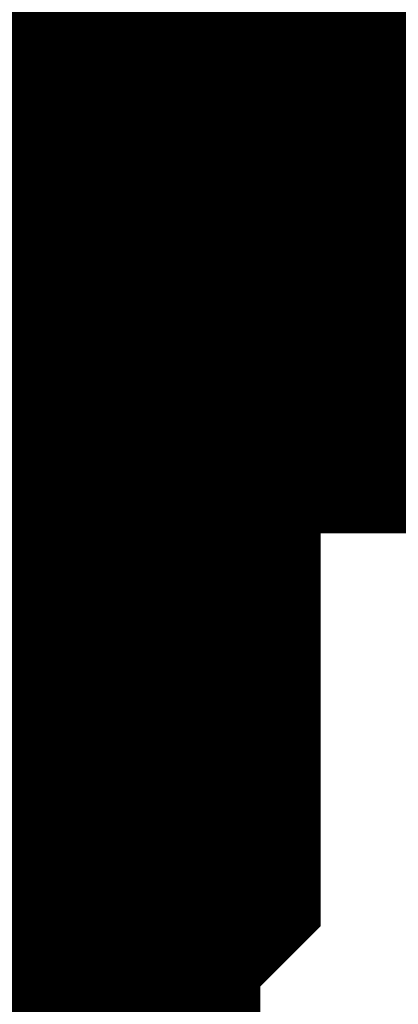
# Model space of a CAD drawing. Header units: inches. Extents: x 0 to 292, y 0 to 193.
# Tile 206 of 256: x 249.951 to 250.073, y 70.938 to 71.256. Entities that reach past the tile are written whole.
import ezdxf

# ---------------------------------------------------------------- set-up
doc = ezdxf.new("R2010")
doc.units = ezdxf.units.IN
doc.layers.add('Sheet', color=255, linetype='Continuous')

msp = doc.modelspace()

# ---------------------------------------------------------------- linework, layer by layer
at = {"layer": 'Sheet'}
for points in [[(249.62548, 71.57137, 0.29972, 0.29972, 0), (249.64496, 71.55188, 0.29972, 0.29972, 0), (249.66445, 71.53239, 0.29972, 0.29972, 0), (249.68393, 71.53239, 0.29972, 0.29972, 0), (249.70342, 71.5129, 0.29972, 0.29972, 0), (249.7229, 71.49341, 0.29972, 0.29972, 0), (249.74238, 71.47392, 0.29972, 0.29972, 0), (249.76187, 71.47392, 0.29972, 0.29972, 0), (249.76187, 71.45443, 0.29972, 0.29972, 0), (249.78135, 71.43494, 0.29972, 0.29972, 0), (249.80083, 71.41544, 0.29972, 0.29972, 0), (249.82032, 71.39595, 0.29972, 0.29972, 0), (249.82032, 71.37646, 0.29972, 0.29972, 0), (249.8398, 71.35697, 0.29972, 0.29972, 0), (249.85928, 71.33748, 0.29972, 0.29972, 0), (249.85928, 71.2985, 0.29972, 0.29972, 0), (249.85928, 71.27901, 0.29972, 0.29972, 0), (249.87877, 71.25952, 0.29972, 0.29972, 0), (249.87877, 71.24002, 0.29972, 0.29972, 0), (249.87877, 71.20104, 0.29972, 0.29972, 0), (249.89825, 71.18155, 0.29972, 0.29972, 0), (249.89825, 71.16206, 0.29972, 0.29972, 0), (249.89825, 71.12308, 0.29972, 0.29972, 0), (249.89825, 71.10359, 0.29972, 0.29972, 0)], [(249.62548, 71.57137, 0.29972, 0.29972, 0), (249.64496, 71.55188, 0.29972, 0.29972, 0), (249.66445, 71.53239, 0.29972, 0.29972, 0), (249.68393, 71.53239, 0.29972, 0.29972, 0), (249.70342, 71.5129, 0.29972, 0.29972, 0), (249.7229, 71.49341, 0.29972, 0.29972, 0), (249.74238, 71.47392, 0.29972, 0.29972, 0), (249.76187, 71.47392, 0.29972, 0.29972, 0), (249.76187, 71.45443, 0.29972, 0.29972, 0), (249.78135, 71.43494, 0.29972, 0.29972, 0), (249.80083, 71.41544, 0.29972, 0.29972, 0), (249.82032, 71.39595, 0.29972, 0.29972, 0), (249.82032, 71.37646, 0.29972, 0.29972, 0), (249.8398, 71.35697, 0.29972, 0.29972, 0), (249.85928, 71.33748, 0.29972, 0.29972, 0), (249.85928, 71.2985, 0.29972, 0.29972, 0), (249.85928, 71.27901, 0.29972, 0.29972, 0), (249.87877, 71.25952, 0.29972, 0.29972, 0), (249.87877, 71.24002, 0.29972, 0.29972, 0), (249.87877, 71.20104, 0.29972, 0.29972, 0), (249.89825, 71.18155, 0.29972, 0.29972, 0), (249.89825, 71.16206, 0.29972, 0.29972, 0), (249.89825, 71.12308, 0.29972, 0.29972, 0), (249.89825, 71.10359, 0.29972, 0.29972, 0)], [(249.62548, 71.57137, 0.29972, 0.29972, 0), (249.64496, 71.55188, 0.29972, 0.29972, 0), (249.66445, 71.53239, 0.29972, 0.29972, 0), (249.68393, 71.53239, 0.29972, 0.29972, 0), (249.70342, 71.5129, 0.29972, 0.29972, 0), (249.7229, 71.49341, 0.29972, 0.29972, 0), (249.74238, 71.47392, 0.29972, 0.29972, 0), (249.76187, 71.47392, 0.29972, 0.29972, 0), (249.76187, 71.45443, 0.29972, 0.29972, 0), (249.78135, 71.43494, 0.29972, 0.29972, 0), (249.80083, 71.41544, 0.29972, 0.29972, 0), (249.82032, 71.39595, 0.29972, 0.29972, 0), (249.82032, 71.37646, 0.29972, 0.29972, 0), (249.8398, 71.35697, 0.29972, 0.29972, 0), (249.85928, 71.33748, 0.29972, 0.29972, 0), (249.85928, 71.2985, 0.29972, 0.29972, 0), (249.85928, 71.27901, 0.29972, 0.29972, 0), (249.87877, 71.25952, 0.29972, 0.29972, 0), (249.87877, 71.24002, 0.29972, 0.29972, 0), (249.87877, 71.20104, 0.29972, 0.29972, 0), (249.89825, 71.18155, 0.29972, 0.29972, 0), (249.89825, 71.16206, 0.29972, 0.29972, 0), (249.89825, 71.12308, 0.29972, 0.29972, 0), (249.89825, 71.10359, 0.29972, 0.29972, 0)], [(249.62548, 71.57137, 0.29972, 0.29972, 0), (249.64496, 71.55188, 0.29972, 0.29972, 0), (249.66445, 71.53239, 0.29972, 0.29972, 0), (249.68393, 71.53239, 0.29972, 0.29972, 0), (249.70342, 71.5129, 0.29972, 0.29972, 0), (249.7229, 71.49341, 0.29972, 0.29972, 0), (249.74238, 71.47392, 0.29972, 0.29972, 0), (249.76187, 71.47392, 0.29972, 0.29972, 0), (249.76187, 71.45443, 0.29972, 0.29972, 0), (249.78135, 71.43494, 0.29972, 0.29972, 0), (249.80083, 71.41544, 0.29972, 0.29972, 0), (249.82032, 71.39595, 0.29972, 0.29972, 0), (249.82032, 71.37646, 0.29972, 0.29972, 0), (249.8398, 71.35697, 0.29972, 0.29972, 0), (249.85928, 71.33748, 0.29972, 0.29972, 0), (249.85928, 71.2985, 0.29972, 0.29972, 0), (249.85928, 71.27901, 0.29972, 0.29972, 0), (249.87877, 71.25952, 0.29972, 0.29972, 0), (249.87877, 71.24002, 0.29972, 0.29972, 0), (249.87877, 71.20104, 0.29972, 0.29972, 0), (249.89825, 71.18155, 0.29972, 0.29972, 0), (249.89825, 71.16206, 0.29972, 0.29972, 0), (249.89825, 71.12308, 0.29972, 0.29972, 0), (249.89825, 71.10359, 0.29972, 0.29972, 0)], [(249.62548, 71.57137, 0.29972, 0.29972, 0), (249.64496, 71.55188, 0.29972, 0.29972, 0), (249.66445, 71.53239, 0.29972, 0.29972, 0), (249.68393, 71.53239, 0.29972, 0.29972, 0), (249.70342, 71.5129, 0.29972, 0.29972, 0), (249.7229, 71.49341, 0.29972, 0.29972, 0), (249.74238, 71.47392, 0.29972, 0.29972, 0), (249.76187, 71.47392, 0.29972, 0.29972, 0), (249.76187, 71.45443, 0.29972, 0.29972, 0), (249.78135, 71.43494, 0.29972, 0.29972, 0), (249.80083, 71.41544, 0.29972, 0.29972, 0), (249.82032, 71.39595, 0.29972, 0.29972, 0), (249.82032, 71.37646, 0.29972, 0.29972, 0), (249.8398, 71.35697, 0.29972, 0.29972, 0), (249.85928, 71.33748, 0.29972, 0.29972, 0), (249.85928, 71.2985, 0.29972, 0.29972, 0), (249.85928, 71.27901, 0.29972, 0.29972, 0), (249.87877, 71.25952, 0.29972, 0.29972, 0), (249.87877, 71.24002, 0.29972, 0.29972, 0), (249.87877, 71.20104, 0.29972, 0.29972, 0), (249.89825, 71.18155, 0.29972, 0.29972, 0), (249.89825, 71.16206, 0.29972, 0.29972, 0), (249.89825, 71.12308, 0.29972, 0.29972, 0), (249.89825, 71.10359, 0.29972, 0.29972, 0)], [(249.62548, 71.57137, 0.29972, 0.29972, 0), (249.64496, 71.55188, 0.29972, 0.29972, 0), (249.66445, 71.53239, 0.29972, 0.29972, 0), (249.68393, 71.53239, 0.29972, 0.29972, 0), (249.70342, 71.5129, 0.29972, 0.29972, 0), (249.7229, 71.49341, 0.29972, 0.29972, 0), (249.74238, 71.47392, 0.29972, 0.29972, 0), (249.76187, 71.47392, 0.29972, 0.29972, 0), (249.76187, 71.45443, 0.29972, 0.29972, 0), (249.78135, 71.43494, 0.29972, 0.29972, 0), (249.80083, 71.41544, 0.29972, 0.29972, 0), (249.82032, 71.39595, 0.29972, 0.29972, 0), (249.82032, 71.37646, 0.29972, 0.29972, 0), (249.8398, 71.35697, 0.29972, 0.29972, 0), (249.85928, 71.33748, 0.29972, 0.29972, 0), (249.85928, 71.2985, 0.29972, 0.29972, 0), (249.85928, 71.27901, 0.29972, 0.29972, 0), (249.87877, 71.25952, 0.29972, 0.29972, 0), (249.87877, 71.24002, 0.29972, 0.29972, 0), (249.87877, 71.20104, 0.29972, 0.29972, 0), (249.89825, 71.18155, 0.29972, 0.29972, 0), (249.89825, 71.16206, 0.29972, 0.29972, 0), (249.89825, 71.12308, 0.29972, 0.29972, 0), (249.89825, 71.10359, 0.29972, 0.29972, 0)], [(249.62548, 71.57137, 0.29972, 0.29972, 0), (249.64496, 71.55188, 0.29972, 0.29972, 0), (249.66445, 71.53239, 0.29972, 0.29972, 0), (249.68393, 71.53239, 0.29972, 0.29972, 0), (249.70342, 71.5129, 0.29972, 0.29972, 0), (249.7229, 71.49341, 0.29972, 0.29972, 0), (249.74238, 71.47392, 0.29972, 0.29972, 0), (249.76187, 71.47392, 0.29972, 0.29972, 0), (249.76187, 71.45443, 0.29972, 0.29972, 0), (249.78135, 71.43494, 0.29972, 0.29972, 0), (249.80083, 71.41544, 0.29972, 0.29972, 0), (249.82032, 71.39595, 0.29972, 0.29972, 0), (249.82032, 71.37646, 0.29972, 0.29972, 0), (249.8398, 71.35697, 0.29972, 0.29972, 0), (249.85928, 71.33748, 0.29972, 0.29972, 0), (249.85928, 71.2985, 0.29972, 0.29972, 0), (249.85928, 71.27901, 0.29972, 0.29972, 0), (249.87877, 71.25952, 0.29972, 0.29972, 0), (249.87877, 71.24002, 0.29972, 0.29972, 0), (249.87877, 71.20104, 0.29972, 0.29972, 0), (249.89825, 71.18155, 0.29972, 0.29972, 0), (249.89825, 71.16206, 0.29972, 0.29972, 0), (249.89825, 71.12308, 0.29972, 0.29972, 0), (249.89825, 71.10359, 0.29972, 0.29972, 0)], [(249.78135, 71.57137, 0.29972, 0.29972, 0), (249.80083, 71.55188, 0.29972, 0.29972, 0), (249.82032, 71.53239, 0.29972, 0.29972, 0), (249.82032, 71.5129, 0.29972, 0.29972, 0), (249.8398, 71.49341, 0.29972, 0.29972, 0), (249.85928, 71.47392, 0.29972, 0.29972, 0), (249.85928, 71.43494, 0.29972, 0.29972, 0), (249.85928, 71.41544, 0.29972, 0.29972, 0), (249.87877, 71.39595, 0.29972, 0.29972, 0), (249.87877, 71.37646, 0.29972, 0.29972, 0), (249.87877, 71.33748, 0.29972, 0.29972, 0), (249.89825, 71.31799, 0.29972, 0.29972, 0), (249.89825, 71.2985, 0.29972, 0.29972, 0), (249.89825, 71.25952, 0.29972, 0.29972, 0), (249.89825, 71.24002, 0.29972, 0.29972, 0)], [(249.78135, 71.57137, 0.29972, 0.29972, 0), (249.80083, 71.55188, 0.29972, 0.29972, 0), (249.82032, 71.53239, 0.29972, 0.29972, 0), (249.82032, 71.5129, 0.29972, 0.29972, 0), (249.8398, 71.49341, 0.29972, 0.29972, 0), (249.85928, 71.47392, 0.29972, 0.29972, 0), (249.85928, 71.43494, 0.29972, 0.29972, 0), (249.85928, 71.41544, 0.29972, 0.29972, 0), (249.87877, 71.39595, 0.29972, 0.29972, 0), (249.87877, 71.37646, 0.29972, 0.29972, 0), (249.87877, 71.33748, 0.29972, 0.29972, 0), (249.89825, 71.31799, 0.29972, 0.29972, 0), (249.89825, 71.2985, 0.29972, 0.29972, 0), (249.89825, 71.25952, 0.29972, 0.29972, 0), (249.89825, 71.24002, 0.29972, 0.29972, 0)], [(249.78135, 71.57137, 0.29972, 0.29972, 0), (249.80083, 71.55188, 0.29972, 0.29972, 0), (249.82032, 71.53239, 0.29972, 0.29972, 0), (249.82032, 71.5129, 0.29972, 0.29972, 0), (249.8398, 71.49341, 0.29972, 0.29972, 0), (249.85928, 71.47392, 0.29972, 0.29972, 0), (249.85928, 71.43494, 0.29972, 0.29972, 0), (249.85928, 71.41544, 0.29972, 0.29972, 0), (249.87877, 71.39595, 0.29972, 0.29972, 0), (249.87877, 71.37646, 0.29972, 0.29972, 0), (249.87877, 71.33748, 0.29972, 0.29972, 0), (249.89825, 71.31799, 0.29972, 0.29972, 0), (249.89825, 71.2985, 0.29972, 0.29972, 0), (249.89825, 71.25952, 0.29972, 0.29972, 0), (249.89825, 71.24002, 0.29972, 0.29972, 0)], [(249.78135, 71.57137, 0.29972, 0.29972, 0), (249.80083, 71.55188, 0.29972, 0.29972, 0), (249.82032, 71.53239, 0.29972, 0.29972, 0), (249.82032, 71.5129, 0.29972, 0.29972, 0), (249.8398, 71.49341, 0.29972, 0.29972, 0), (249.85928, 71.47392, 0.29972, 0.29972, 0), (249.85928, 71.43494, 0.29972, 0.29972, 0), (249.85928, 71.41544, 0.29972, 0.29972, 0), (249.87877, 71.39595, 0.29972, 0.29972, 0), (249.87877, 71.37646, 0.29972, 0.29972, 0), (249.87877, 71.33748, 0.29972, 0.29972, 0), (249.89825, 71.31799, 0.29972, 0.29972, 0), (249.89825, 71.2985, 0.29972, 0.29972, 0), (249.89825, 71.25952, 0.29972, 0.29972, 0), (249.89825, 71.24002, 0.29972, 0.29972, 0)], [(249.39168, 71.10359, 0.29972, 0.29972, 0), (249.39168, 71.24002, 0.29972, 0.29972, 0), (256.24995, 71.24002, 0.29972, 0.29972, 0), (260.69224, 71.24002, 0.29972, 0.29972, 0)], [(249.89825, 71.24002, 0.29972, 0.29972, 0), (249.89825, 71.22053, 0.29972, 0.29972, 0), (249.89825, 71.18155, 0.29972, 0.29972, 0), (249.89825, 71.16206, 0.29972, 0.29972, 0), (249.87877, 71.14257, 0.29972, 0.29972, 0), (249.87877, 71.12308, 0.29972, 0.29972, 0), (249.87877, 71.0841, 0.29972, 0.29972, 0), (249.85928, 71.0646, 0.29972, 0.29972, 0), (249.85928, 71.04511, 0.29972, 0.29972, 0), (249.85928, 71.02562, 0.29972, 0.29972, 0), (249.8398, 71.00613, 0.29972, 0.29972, 0), (249.82032, 70.98664, 0.29972, 0.29972, 0), (249.82032, 70.96715, 0.29972, 0.29972, 0), (249.80083, 70.94766, 0.29972, 0.29972, 0)], [(249.89825, 71.24002, 0.29972, 0.29972, 0), (249.89825, 71.22053, 0.29972, 0.29972, 0), (249.89825, 71.18155, 0.29972, 0.29972, 0), (249.89825, 71.16206, 0.29972, 0.29972, 0), (249.87877, 71.14257, 0.29972, 0.29972, 0), (249.87877, 71.12308, 0.29972, 0.29972, 0), (249.87877, 71.0841, 0.29972, 0.29972, 0), (249.85928, 71.0646, 0.29972, 0.29972, 0), (249.85928, 71.04511, 0.29972, 0.29972, 0), (249.85928, 71.02562, 0.29972, 0.29972, 0), (249.8398, 71.00613, 0.29972, 0.29972, 0), (249.82032, 70.98664, 0.29972, 0.29972, 0), (249.82032, 70.96715, 0.29972, 0.29972, 0), (249.80083, 70.94766, 0.29972, 0.29972, 0)], [(249.89825, 71.24002, 0.29972, 0.29972, 0), (249.89825, 71.22053, 0.29972, 0.29972, 0), (249.89825, 71.18155, 0.29972, 0.29972, 0), (249.89825, 71.16206, 0.29972, 0.29972, 0), (249.87877, 71.14257, 0.29972, 0.29972, 0), (249.87877, 71.12308, 0.29972, 0.29972, 0), (249.87877, 71.0841, 0.29972, 0.29972, 0), (249.85928, 71.0646, 0.29972, 0.29972, 0), (249.85928, 71.04511, 0.29972, 0.29972, 0), (249.85928, 71.02562, 0.29972, 0.29972, 0), (249.8398, 71.00613, 0.29972, 0.29972, 0), (249.82032, 70.98664, 0.29972, 0.29972, 0), (249.82032, 70.96715, 0.29972, 0.29972, 0), (249.80083, 70.94766, 0.29972, 0.29972, 0)], [(249.89825, 71.24002, 0.29972, 0.29972, 0), (249.89825, 71.22053, 0.29972, 0.29972, 0), (249.89825, 71.18155, 0.29972, 0.29972, 0), (249.89825, 71.16206, 0.29972, 0.29972, 0), (249.87877, 71.14257, 0.29972, 0.29972, 0), (249.87877, 71.12308, 0.29972, 0.29972, 0), (249.87877, 71.0841, 0.29972, 0.29972, 0), (249.85928, 71.0646, 0.29972, 0.29972, 0), (249.85928, 71.04511, 0.29972, 0.29972, 0), (249.85928, 71.02562, 0.29972, 0.29972, 0), (249.8398, 71.00613, 0.29972, 0.29972, 0), (249.82032, 70.98664, 0.29972, 0.29972, 0), (249.82032, 70.96715, 0.29972, 0.29972, 0), (249.80083, 70.94766, 0.29972, 0.29972, 0)], [(249.89825, 71.24002, 0.29972, 0.29972, 0), (249.89825, 71.24002, 0.29972, 0.29972, 0), (249.89825, 71.24002, 0.29972, 0.29972, 0), (249.89825, 71.24002, 0.29972, 0.29972, 0), (249.89825, 71.24002, 0.29972, 0.29972, 0), (249.89825, 71.24002, 0.29972, 0.29972, 0), (249.89825, 71.24002, 0.29972, 0.29972, 0), (249.89825, 71.24002, 0.29972, 0.29972, 0), (249.89825, 71.24002, 0.29972, 0.29972, 0), (249.89825, 71.24002, 0.29972, 0.29972, 0), (249.89825, 71.24002, 0.29972, 0.29972, 0), (249.89825, 71.24002, 0.29972, 0.29972, 0), (249.89825, 71.24002, 0.29972, 0.29972, 0), (249.89825, 71.24002, 0.29972, 0.29972, 0), (249.89825, 71.24002, 0.29972, 0.29972, 0), (249.89825, 71.24002, 0.29972, 0.29972, 0), (249.89825, 71.24002, 0.29972, 0.29972, 0), (249.89825, 71.24002, 0.29972, 0.29972, 0), (249.89825, 71.24002, 0.29972, 0.29972, 0), (249.89825, 71.24002, 0.29972, 0.29972, 0), (249.89825, 71.24002, 0.29972, 0.29972, 0), (249.89825, 71.24002, 0.29972, 0.29972, 0), (249.89825, 71.24002, 0.29972, 0.29972, 0), (249.89825, 71.24002, 0.29972, 0.29972, 0), (249.89825, 71.24002, 0.29972, 0.29972, 0), (249.89825, 71.24002, 0.29972, 0.29972, 0), (249.89825, 71.24002, 0.29972, 0.29972, 0), (249.89825, 71.24002, 0.29972, 0.29972, 0), (249.89825, 71.24002, 0.29972, 0.29972, 0), (249.89825, 71.24002, 0.29972, 0.29972, 0), (249.89825, 71.24002, 0.29972, 0.29972, 0), (249.89825, 71.24002, 0.29972, 0.29972, 0), (249.89825, 71.24002, 0.29972, 0.29972, 0)], [(249.89825, 71.24002, 0.29972, 0.29972, 0), (249.89825, 71.24002, 0.29972, 0.29972, 0)], [(249.89825, 71.24002, 0.29972, 0.29972, 0), (249.89825, 71.24002, 0.29972, 0.29972, 0), (249.89825, 71.24002, 0.29972, 0.29972, 0), (249.89825, 71.24002, 0.29972, 0.29972, 0), (249.89825, 71.24002, 0.29972, 0.29972, 0), (249.89825, 71.24002, 0.29972, 0.29972, 0), (249.89825, 71.24002, 0.29972, 0.29972, 0), (249.89825, 71.24002, 0.29972, 0.29972, 0), (249.89825, 71.24002, 0.29972, 0.29972, 0), (249.89825, 71.24002, 0.29972, 0.29972, 0), (249.89825, 71.24002, 0.29972, 0.29972, 0), (249.89825, 71.24002, 0.29972, 0.29972, 0), (249.89825, 71.24002, 0.29972, 0.29972, 0), (249.89825, 71.24002, 0.29972, 0.29972, 0), (249.89825, 71.24002, 0.29972, 0.29972, 0), (249.89825, 71.24002, 0.29972, 0.29972, 0), (249.89825, 71.24002, 0.29972, 0.29972, 0), (249.89825, 71.24002, 0.29972, 0.29972, 0), (249.89825, 71.24002, 0.29972, 0.29972, 0), (249.89825, 71.24002, 0.29972, 0.29972, 0), (249.89825, 71.24002, 0.29972, 0.29972, 0), (249.89825, 71.24002, 0.29972, 0.29972, 0), (249.89825, 71.24002, 0.29972, 0.29972, 0), (249.89825, 71.24002, 0.29972, 0.29972, 0), (249.89825, 71.24002, 0.29972, 0.29972, 0), (249.89825, 71.24002, 0.29972, 0.29972, 0), (249.89825, 71.24002, 0.29972, 0.29972, 0), (249.89825, 71.24002, 0.29972, 0.29972, 0), (249.89825, 71.24002, 0.29972, 0.29972, 0), (249.89825, 71.24002, 0.29972, 0.29972, 0), (249.89825, 71.24002, 0.29972, 0.29972, 0), (249.89825, 71.24002, 0.29972, 0.29972, 0), (249.89825, 71.24002, 0.29972, 0.29972, 0)], [(249.89825, 71.24002, 0.29972, 0.29972, 0), (249.89825, 71.24002, 0.29972, 0.29972, 0)], [(249.89825, 71.24002, 0.29972, 0.29972, 0), (249.89825, 71.24002, 0.29972, 0.29972, 0), (249.89825, 71.24002, 0.29972, 0.29972, 0), (249.89825, 71.24002, 0.29972, 0.29972, 0), (249.89825, 71.24002, 0.29972, 0.29972, 0), (249.89825, 71.24002, 0.29972, 0.29972, 0), (249.89825, 71.24002, 0.29972, 0.29972, 0), (249.89825, 71.24002, 0.29972, 0.29972, 0), (249.89825, 71.24002, 0.29972, 0.29972, 0), (249.89825, 71.24002, 0.29972, 0.29972, 0), (249.89825, 71.24002, 0.29972, 0.29972, 0), (249.89825, 71.24002, 0.29972, 0.29972, 0), (249.89825, 71.24002, 0.29972, 0.29972, 0), (249.89825, 71.24002, 0.29972, 0.29972, 0), (249.89825, 71.24002, 0.29972, 0.29972, 0), (249.89825, 71.24002, 0.29972, 0.29972, 0), (249.89825, 71.24002, 0.29972, 0.29972, 0), (249.89825, 71.24002, 0.29972, 0.29972, 0), (249.89825, 71.24002, 0.29972, 0.29972, 0), (249.89825, 71.24002, 0.29972, 0.29972, 0), (249.89825, 71.24002, 0.29972, 0.29972, 0), (249.89825, 71.24002, 0.29972, 0.29972, 0), (249.89825, 71.24002, 0.29972, 0.29972, 0), (249.89825, 71.24002, 0.29972, 0.29972, 0), (249.89825, 71.24002, 0.29972, 0.29972, 0), (249.89825, 71.24002, 0.29972, 0.29972, 0), (249.89825, 71.24002, 0.29972, 0.29972, 0), (249.89825, 71.24002, 0.29972, 0.29972, 0), (249.89825, 71.24002, 0.29972, 0.29972, 0), (249.89825, 71.24002, 0.29972, 0.29972, 0), (249.89825, 71.24002, 0.29972, 0.29972, 0), (249.89825, 71.24002, 0.29972, 0.29972, 0), (249.89825, 71.24002, 0.29972, 0.29972, 0)], [(249.89825, 71.24002, 0.29972, 0.29972, 0), (249.89825, 71.24002, 0.29972, 0.29972, 0)], [(249.89825, 71.24002, 0.29972, 0.29972, 0), (249.89825, 71.24002, 0.29972, 0.29972, 0), (249.89825, 71.24002, 0.29972, 0.29972, 0), (249.89825, 71.24002, 0.29972, 0.29972, 0), (249.89825, 71.24002, 0.29972, 0.29972, 0), (249.89825, 71.24002, 0.29972, 0.29972, 0), (249.89825, 71.24002, 0.29972, 0.29972, 0), (249.89825, 71.24002, 0.29972, 0.29972, 0), (249.89825, 71.24002, 0.29972, 0.29972, 0), (249.89825, 71.24002, 0.29972, 0.29972, 0), (249.89825, 71.24002, 0.29972, 0.29972, 0), (249.89825, 71.24002, 0.29972, 0.29972, 0), (249.89825, 71.24002, 0.29972, 0.29972, 0), (249.89825, 71.24002, 0.29972, 0.29972, 0), (249.89825, 71.24002, 0.29972, 0.29972, 0), (249.89825, 71.24002, 0.29972, 0.29972, 0), (249.89825, 71.24002, 0.29972, 0.29972, 0), (249.89825, 71.24002, 0.29972, 0.29972, 0), (249.89825, 71.24002, 0.29972, 0.29972, 0), (249.89825, 71.24002, 0.29972, 0.29972, 0), (249.89825, 71.24002, 0.29972, 0.29972, 0), (249.89825, 71.24002, 0.29972, 0.29972, 0), (249.89825, 71.24002, 0.29972, 0.29972, 0), (249.89825, 71.24002, 0.29972, 0.29972, 0), (249.89825, 71.24002, 0.29972, 0.29972, 0), (249.89825, 71.24002, 0.29972, 0.29972, 0), (249.89825, 71.24002, 0.29972, 0.29972, 0), (249.89825, 71.24002, 0.29972, 0.29972, 0), (249.89825, 71.24002, 0.29972, 0.29972, 0), (249.89825, 71.24002, 0.29972, 0.29972, 0), (249.89825, 71.24002, 0.29972, 0.29972, 0), (249.89825, 71.24002, 0.29972, 0.29972, 0), (249.89825, 71.24002, 0.29972, 0.29972, 0)], [(249.89825, 71.24002, 0.29972, 0.29972, 0), (249.89825, 71.24002, 0.29972, 0.29972, 0)], [(249.89825, 71.10359, 0.29972, 0.29972, 0), (249.89825, 71.0841, 0.29972, 0.29972, 0), (249.89825, 71.04511, 0.29972, 0.29972, 0), (249.89825, 71.02562, 0.29972, 0.29972, 0), (249.87877, 71.00613, 0.29972, 0.29972, 0), (249.87877, 70.98664, 0.29972, 0.29972, 0), (249.87877, 70.94766, 0.29972, 0.29972, 0), (249.85928, 70.92817, 0.29972, 0.29972, 0), (249.85928, 70.90868, 0.29972, 0.29972, 0), (249.85928, 70.88918, 0.29972, 0.29972, 0), (249.8398, 70.86969, 0.29972, 0.29972, 0), (249.82032, 70.8502, 0.29972, 0.29972, 0), (249.82032, 70.83071, 0.29972, 0.29972, 0), (249.80083, 70.81122, 0.29972, 0.29972, 0), (249.78135, 70.79173, 0.29972, 0.29972, 0), (249.76187, 70.77224, 0.29972, 0.29972, 0)], [(249.89825, 71.10359, 0.29972, 0.29972, 0), (249.89825, 71.0841, 0.29972, 0.29972, 0), (249.89825, 71.04511, 0.29972, 0.29972, 0), (249.89825, 71.02562, 0.29972, 0.29972, 0), (249.87877, 71.00613, 0.29972, 0.29972, 0), (249.87877, 70.98664, 0.29972, 0.29972, 0), (249.87877, 70.94766, 0.29972, 0.29972, 0), (249.85928, 70.92817, 0.29972, 0.29972, 0), (249.85928, 70.90868, 0.29972, 0.29972, 0), (249.85928, 70.88918, 0.29972, 0.29972, 0), (249.8398, 70.86969, 0.29972, 0.29972, 0), (249.82032, 70.8502, 0.29972, 0.29972, 0), (249.82032, 70.83071, 0.29972, 0.29972, 0), (249.80083, 70.81122, 0.29972, 0.29972, 0), (249.78135, 70.79173, 0.29972, 0.29972, 0), (249.76187, 70.77224, 0.29972, 0.29972, 0)], [(249.89825, 71.10359, 0.29972, 0.29972, 0), (249.89825, 71.0841, 0.29972, 0.29972, 0), (249.89825, 71.04511, 0.29972, 0.29972, 0), (249.89825, 71.02562, 0.29972, 0.29972, 0), (249.87877, 71.00613, 0.29972, 0.29972, 0), (249.87877, 70.98664, 0.29972, 0.29972, 0), (249.87877, 70.94766, 0.29972, 0.29972, 0), (249.85928, 70.92817, 0.29972, 0.29972, 0), (249.85928, 70.90868, 0.29972, 0.29972, 0), (249.85928, 70.88918, 0.29972, 0.29972, 0), (249.8398, 70.86969, 0.29972, 0.29972, 0), (249.82032, 70.8502, 0.29972, 0.29972, 0), (249.82032, 70.83071, 0.29972, 0.29972, 0), (249.80083, 70.81122, 0.29972, 0.29972, 0), (249.78135, 70.79173, 0.29972, 0.29972, 0), (249.76187, 70.77224, 0.29972, 0.29972, 0)], [(249.89825, 71.10359, 0.29972, 0.29972, 0), (249.89825, 71.0841, 0.29972, 0.29972, 0), (249.89825, 71.04511, 0.29972, 0.29972, 0), (249.89825, 71.02562, 0.29972, 0.29972, 0), (249.87877, 71.00613, 0.29972, 0.29972, 0), (249.87877, 70.98664, 0.29972, 0.29972, 0), (249.87877, 70.94766, 0.29972, 0.29972, 0), (249.85928, 70.92817, 0.29972, 0.29972, 0), (249.85928, 70.90868, 0.29972, 0.29972, 0), (249.85928, 70.88918, 0.29972, 0.29972, 0), (249.8398, 70.86969, 0.29972, 0.29972, 0), (249.82032, 70.8502, 0.29972, 0.29972, 0), (249.82032, 70.83071, 0.29972, 0.29972, 0), (249.80083, 70.81122, 0.29972, 0.29972, 0), (249.78135, 70.79173, 0.29972, 0.29972, 0), (249.76187, 70.77224, 0.29972, 0.29972, 0)], [(249.89825, 71.10359, 0.29972, 0.29972, 0), (249.89825, 71.0841, 0.29972, 0.29972, 0), (249.89825, 71.04511, 0.29972, 0.29972, 0), (249.89825, 71.02562, 0.29972, 0.29972, 0), (249.87877, 71.00613, 0.29972, 0.29972, 0), (249.87877, 70.98664, 0.29972, 0.29972, 0), (249.87877, 70.94766, 0.29972, 0.29972, 0), (249.85928, 70.92817, 0.29972, 0.29972, 0), (249.85928, 70.90868, 0.29972, 0.29972, 0), (249.85928, 70.88918, 0.29972, 0.29972, 0), (249.8398, 70.86969, 0.29972, 0.29972, 0), (249.82032, 70.8502, 0.29972, 0.29972, 0), (249.82032, 70.83071, 0.29972, 0.29972, 0), (249.80083, 70.81122, 0.29972, 0.29972, 0), (249.78135, 70.79173, 0.29972, 0.29972, 0), (249.76187, 70.77224, 0.29972, 0.29972, 0)], [(249.89825, 71.10359, 0.29972, 0.29972, 0), (249.89825, 71.0841, 0.29972, 0.29972, 0), (249.89825, 71.04511, 0.29972, 0.29972, 0), (249.89825, 71.02562, 0.29972, 0.29972, 0), (249.87877, 71.00613, 0.29972, 0.29972, 0), (249.87877, 70.98664, 0.29972, 0.29972, 0), (249.87877, 70.94766, 0.29972, 0.29972, 0), (249.85928, 70.92817, 0.29972, 0.29972, 0), (249.85928, 70.90868, 0.29972, 0.29972, 0), (249.85928, 70.88918, 0.29972, 0.29972, 0), (249.8398, 70.86969, 0.29972, 0.29972, 0), (249.82032, 70.8502, 0.29972, 0.29972, 0), (249.82032, 70.83071, 0.29972, 0.29972, 0), (249.80083, 70.81122, 0.29972, 0.29972, 0), (249.78135, 70.79173, 0.29972, 0.29972, 0), (249.76187, 70.77224, 0.29972, 0.29972, 0)], [(249.89825, 71.10359, 0.29972, 0.29972, 0), (249.89825, 71.0841, 0.29972, 0.29972, 0), (249.89825, 71.04511, 0.29972, 0.29972, 0), (249.89825, 71.02562, 0.29972, 0.29972, 0), (249.87877, 71.00613, 0.29972, 0.29972, 0), (249.87877, 70.98664, 0.29972, 0.29972, 0), (249.87877, 70.94766, 0.29972, 0.29972, 0), (249.85928, 70.92817, 0.29972, 0.29972, 0), (249.85928, 70.90868, 0.29972, 0.29972, 0), (249.85928, 70.88918, 0.29972, 0.29972, 0), (249.8398, 70.86969, 0.29972, 0.29972, 0), (249.82032, 70.8502, 0.29972, 0.29972, 0), (249.82032, 70.83071, 0.29972, 0.29972, 0), (249.80083, 70.81122, 0.29972, 0.29972, 0), (249.78135, 70.79173, 0.29972, 0.29972, 0), (249.76187, 70.77224, 0.29972, 0.29972, 0)], [(249.89825, 71.10359, 0.29972, 0.29972, 0), (249.89825, 71.10359, 0.29972, 0.29972, 0), (249.89825, 71.10359, 0.29972, 0.29972, 0), (249.89825, 71.10359, 0.29972, 0.29972, 0), (249.89825, 71.10359, 0.29972, 0.29972, 0), (249.89825, 71.10359, 0.29972, 0.29972, 0), (249.89825, 71.10359, 0.29972, 0.29972, 0), (249.89825, 71.10359, 0.29972, 0.29972, 0), (249.89825, 71.10359, 0.29972, 0.29972, 0), (249.89825, 71.10359, 0.29972, 0.29972, 0), (249.89825, 71.10359, 0.29972, 0.29972, 0), (249.89825, 71.10359, 0.29972, 0.29972, 0), (249.89825, 71.10359, 0.29972, 0.29972, 0), (249.89825, 71.10359, 0.29972, 0.29972, 0), (249.89825, 71.10359, 0.29972, 0.29972, 0), (249.89825, 71.10359, 0.29972, 0.29972, 0), (249.89825, 71.10359, 0.29972, 0.29972, 0), (249.89825, 71.10359, 0.29972, 0.29972, 0), (249.89825, 71.10359, 0.29972, 0.29972, 0), (249.89825, 71.10359, 0.29972, 0.29972, 0), (249.89825, 71.10359, 0.29972, 0.29972, 0), (249.89825, 71.10359, 0.29972, 0.29972, 0), (249.89825, 71.10359, 0.29972, 0.29972, 0), (249.89825, 71.10359, 0.29972, 0.29972, 0), (249.89825, 71.10359, 0.29972, 0.29972, 0), (249.89825, 71.10359, 0.29972, 0.29972, 0), (249.89825, 71.10359, 0.29972, 0.29972, 0), (249.89825, 71.10359, 0.29972, 0.29972, 0), (249.89825, 71.10359, 0.29972, 0.29972, 0), (249.89825, 71.10359, 0.29972, 0.29972, 0), (249.89825, 71.10359, 0.29972, 0.29972, 0), (249.89825, 71.10359, 0.29972, 0.29972, 0), (249.89825, 71.10359, 0.29972, 0.29972, 0)], [(249.89825, 71.10359, 0.29972, 0.29972, 0), (249.89825, 71.10359, 0.29972, 0.29972, 0)], [(249.89825, 71.10359, 0.29972, 0.29972, 0), (249.89825, 71.10359, 0.29972, 0.29972, 0), (249.89825, 71.10359, 0.29972, 0.29972, 0), (249.89825, 71.10359, 0.29972, 0.29972, 0), (249.89825, 71.10359, 0.29972, 0.29972, 0), (249.89825, 71.10359, 0.29972, 0.29972, 0), (249.89825, 71.10359, 0.29972, 0.29972, 0), (249.89825, 71.10359, 0.29972, 0.29972, 0), (249.89825, 71.10359, 0.29972, 0.29972, 0), (249.89825, 71.10359, 0.29972, 0.29972, 0), (249.89825, 71.10359, 0.29972, 0.29972, 0), (249.89825, 71.10359, 0.29972, 0.29972, 0), (249.89825, 71.10359, 0.29972, 0.29972, 0), (249.89825, 71.10359, 0.29972, 0.29972, 0), (249.89825, 71.10359, 0.29972, 0.29972, 0), (249.89825, 71.10359, 0.29972, 0.29972, 0), (249.89825, 71.10359, 0.29972, 0.29972, 0), (249.89825, 71.10359, 0.29972, 0.29972, 0), (249.89825, 71.10359, 0.29972, 0.29972, 0), (249.89825, 71.10359, 0.29972, 0.29972, 0), (249.89825, 71.10359, 0.29972, 0.29972, 0), (249.89825, 71.10359, 0.29972, 0.29972, 0), (249.89825, 71.10359, 0.29972, 0.29972, 0), (249.89825, 71.10359, 0.29972, 0.29972, 0), (249.89825, 71.10359, 0.29972, 0.29972, 0), (249.89825, 71.10359, 0.29972, 0.29972, 0), (249.89825, 71.10359, 0.29972, 0.29972, 0), (249.89825, 71.10359, 0.29972, 0.29972, 0), (249.89825, 71.10359, 0.29972, 0.29972, 0), (249.89825, 71.10359, 0.29972, 0.29972, 0), (249.89825, 71.10359, 0.29972, 0.29972, 0), (249.89825, 71.10359, 0.29972, 0.29972, 0), (249.89825, 71.10359, 0.29972, 0.29972, 0)], [(249.89825, 71.10359, 0.29972, 0.29972, 0), (249.89825, 71.10359, 0.29972, 0.29972, 0)], [(249.89825, 71.10359, 0.29972, 0.29972, 0), (249.89825, 71.10359, 0.29972, 0.29972, 0), (249.89825, 71.10359, 0.29972, 0.29972, 0), (249.89825, 71.10359, 0.29972, 0.29972, 0), (249.89825, 71.10359, 0.29972, 0.29972, 0), (249.89825, 71.10359, 0.29972, 0.29972, 0), (249.89825, 71.10359, 0.29972, 0.29972, 0), (249.89825, 71.10359, 0.29972, 0.29972, 0), (249.89825, 71.10359, 0.29972, 0.29972, 0), (249.89825, 71.10359, 0.29972, 0.29972, 0), (249.89825, 71.10359, 0.29972, 0.29972, 0), (249.89825, 71.10359, 0.29972, 0.29972, 0), (249.89825, 71.10359, 0.29972, 0.29972, 0), (249.89825, 71.10359, 0.29972, 0.29972, 0), (249.89825, 71.10359, 0.29972, 0.29972, 0), (249.89825, 71.10359, 0.29972, 0.29972, 0), (249.89825, 71.10359, 0.29972, 0.29972, 0), (249.89825, 71.10359, 0.29972, 0.29972, 0), (249.89825, 71.10359, 0.29972, 0.29972, 0), (249.89825, 71.10359, 0.29972, 0.29972, 0), (249.89825, 71.10359, 0.29972, 0.29972, 0), (249.89825, 71.10359, 0.29972, 0.29972, 0), (249.89825, 71.10359, 0.29972, 0.29972, 0), (249.89825, 71.10359, 0.29972, 0.29972, 0), (249.89825, 71.10359, 0.29972, 0.29972, 0), (249.89825, 71.10359, 0.29972, 0.29972, 0), (249.89825, 71.10359, 0.29972, 0.29972, 0), (249.89825, 71.10359, 0.29972, 0.29972, 0), (249.89825, 71.10359, 0.29972, 0.29972, 0), (249.89825, 71.10359, 0.29972, 0.29972, 0), (249.89825, 71.10359, 0.29972, 0.29972, 0), (249.89825, 71.10359, 0.29972, 0.29972, 0), (249.89825, 71.10359, 0.29972, 0.29972, 0)], [(249.89825, 71.10359, 0.29972, 0.29972, 0), (249.89825, 71.10359, 0.29972, 0.29972, 0)], [(249.89825, 71.10359, 0.29972, 0.29972, 0), (249.89825, 71.10359, 0.29972, 0.29972, 0), (249.89825, 71.10359, 0.29972, 0.29972, 0), (249.89825, 71.10359, 0.29972, 0.29972, 0), (249.89825, 71.10359, 0.29972, 0.29972, 0), (249.89825, 71.10359, 0.29972, 0.29972, 0), (249.89825, 71.10359, 0.29972, 0.29972, 0), (249.89825, 71.10359, 0.29972, 0.29972, 0), (249.89825, 71.10359, 0.29972, 0.29972, 0), (249.89825, 71.10359, 0.29972, 0.29972, 0), (249.89825, 71.10359, 0.29972, 0.29972, 0), (249.89825, 71.10359, 0.29972, 0.29972, 0), (249.89825, 71.10359, 0.29972, 0.29972, 0), (249.89825, 71.10359, 0.29972, 0.29972, 0), (249.89825, 71.10359, 0.29972, 0.29972, 0), (249.89825, 71.10359, 0.29972, 0.29972, 0), (249.89825, 71.10359, 0.29972, 0.29972, 0), (249.89825, 71.10359, 0.29972, 0.29972, 0), (249.89825, 71.10359, 0.29972, 0.29972, 0), (249.89825, 71.10359, 0.29972, 0.29972, 0), (249.89825, 71.10359, 0.29972, 0.29972, 0), (249.89825, 71.10359, 0.29972, 0.29972, 0), (249.89825, 71.10359, 0.29972, 0.29972, 0), (249.89825, 71.10359, 0.29972, 0.29972, 0), (249.89825, 71.10359, 0.29972, 0.29972, 0), (249.89825, 71.10359, 0.29972, 0.29972, 0), (249.89825, 71.10359, 0.29972, 0.29972, 0), (249.89825, 71.10359, 0.29972, 0.29972, 0), (249.89825, 71.10359, 0.29972, 0.29972, 0), (249.89825, 71.10359, 0.29972, 0.29972, 0), (249.89825, 71.10359, 0.29972, 0.29972, 0), (249.89825, 71.10359, 0.29972, 0.29972, 0), (249.89825, 71.10359, 0.29972, 0.29972, 0)], [(249.89825, 71.10359, 0.29972, 0.29972, 0), (249.89825, 71.10359, 0.29972, 0.29972, 0)], [(249.89825, 71.10359, 0.29972, 0.29972, 0), (249.89825, 71.10359, 0.29972, 0.29972, 0), (249.89825, 71.10359, 0.29972, 0.29972, 0), (249.89825, 71.10359, 0.29972, 0.29972, 0), (249.89825, 71.10359, 0.29972, 0.29972, 0), (249.89825, 71.10359, 0.29972, 0.29972, 0), (249.89825, 71.10359, 0.29972, 0.29972, 0), (249.89825, 71.10359, 0.29972, 0.29972, 0), (249.89825, 71.10359, 0.29972, 0.29972, 0), (249.89825, 71.10359, 0.29972, 0.29972, 0), (249.89825, 71.10359, 0.29972, 0.29972, 0), (249.89825, 71.10359, 0.29972, 0.29972, 0), (249.89825, 71.10359, 0.29972, 0.29972, 0), (249.89825, 71.10359, 0.29972, 0.29972, 0), (249.89825, 71.10359, 0.29972, 0.29972, 0), (249.89825, 71.10359, 0.29972, 0.29972, 0), (249.89825, 71.10359, 0.29972, 0.29972, 0), (249.89825, 71.10359, 0.29972, 0.29972, 0), (249.89825, 71.10359, 0.29972, 0.29972, 0), (249.89825, 71.10359, 0.29972, 0.29972, 0), (249.89825, 71.10359, 0.29972, 0.29972, 0), (249.89825, 71.10359, 0.29972, 0.29972, 0), (249.89825, 71.10359, 0.29972, 0.29972, 0), (249.89825, 71.10359, 0.29972, 0.29972, 0), (249.89825, 71.10359, 0.29972, 0.29972, 0), (249.89825, 71.10359, 0.29972, 0.29972, 0), (249.89825, 71.10359, 0.29972, 0.29972, 0), (249.89825, 71.10359, 0.29972, 0.29972, 0), (249.89825, 71.10359, 0.29972, 0.29972, 0), (249.89825, 71.10359, 0.29972, 0.29972, 0), (249.89825, 71.10359, 0.29972, 0.29972, 0), (249.89825, 71.10359, 0.29972, 0.29972, 0), (249.89825, 71.10359, 0.29972, 0.29972, 0)], [(249.89825, 71.10359, 0.29972, 0.29972, 0), (249.89825, 71.10359, 0.29972, 0.29972, 0)], [(249.89825, 71.10359, 0.29972, 0.29972, 0), (249.89825, 71.10359, 0.29972, 0.29972, 0), (249.89825, 71.10359, 0.29972, 0.29972, 0), (249.89825, 71.10359, 0.29972, 0.29972, 0), (249.89825, 71.10359, 0.29972, 0.29972, 0), (249.89825, 71.10359, 0.29972, 0.29972, 0), (249.89825, 71.10359, 0.29972, 0.29972, 0), (249.89825, 71.10359, 0.29972, 0.29972, 0), (249.89825, 71.10359, 0.29972, 0.29972, 0), (249.89825, 71.10359, 0.29972, 0.29972, 0), (249.89825, 71.10359, 0.29972, 0.29972, 0), (249.89825, 71.10359, 0.29972, 0.29972, 0), (249.89825, 71.10359, 0.29972, 0.29972, 0), (249.89825, 71.10359, 0.29972, 0.29972, 0), (249.89825, 71.10359, 0.29972, 0.29972, 0), (249.89825, 71.10359, 0.29972, 0.29972, 0), (249.89825, 71.10359, 0.29972, 0.29972, 0), (249.89825, 71.10359, 0.29972, 0.29972, 0), (249.89825, 71.10359, 0.29972, 0.29972, 0), (249.89825, 71.10359, 0.29972, 0.29972, 0), (249.89825, 71.10359, 0.29972, 0.29972, 0), (249.89825, 71.10359, 0.29972, 0.29972, 0), (249.89825, 71.10359, 0.29972, 0.29972, 0), (249.89825, 71.10359, 0.29972, 0.29972, 0), (249.89825, 71.10359, 0.29972, 0.29972, 0), (249.89825, 71.10359, 0.29972, 0.29972, 0), (249.89825, 71.10359, 0.29972, 0.29972, 0), (249.89825, 71.10359, 0.29972, 0.29972, 0), (249.89825, 71.10359, 0.29972, 0.29972, 0), (249.89825, 71.10359, 0.29972, 0.29972, 0), (249.89825, 71.10359, 0.29972, 0.29972, 0), (249.89825, 71.10359, 0.29972, 0.29972, 0), (249.89825, 71.10359, 0.29972, 0.29972, 0)], [(249.89825, 71.10359, 0.29972, 0.29972, 0), (249.89825, 71.10359, 0.29972, 0.29972, 0)], [(249.89825, 71.10359, 0.29972, 0.29972, 0), (249.89825, 71.10359, 0.29972, 0.29972, 0), (249.89825, 71.10359, 0.29972, 0.29972, 0), (249.89825, 71.10359, 0.29972, 0.29972, 0), (249.89825, 71.10359, 0.29972, 0.29972, 0), (249.89825, 71.10359, 0.29972, 0.29972, 0), (249.89825, 71.10359, 0.29972, 0.29972, 0), (249.89825, 71.10359, 0.29972, 0.29972, 0), (249.89825, 71.10359, 0.29972, 0.29972, 0), (249.89825, 71.10359, 0.29972, 0.29972, 0), (249.89825, 71.10359, 0.29972, 0.29972, 0), (249.89825, 71.10359, 0.29972, 0.29972, 0), (249.89825, 71.10359, 0.29972, 0.29972, 0), (249.89825, 71.10359, 0.29972, 0.29972, 0), (249.89825, 71.10359, 0.29972, 0.29972, 0), (249.89825, 71.10359, 0.29972, 0.29972, 0), (249.89825, 71.10359, 0.29972, 0.29972, 0), (249.89825, 71.10359, 0.29972, 0.29972, 0), (249.89825, 71.10359, 0.29972, 0.29972, 0), (249.89825, 71.10359, 0.29972, 0.29972, 0), (249.89825, 71.10359, 0.29972, 0.29972, 0), (249.89825, 71.10359, 0.29972, 0.29972, 0), (249.89825, 71.10359, 0.29972, 0.29972, 0), (249.89825, 71.10359, 0.29972, 0.29972, 0), (249.89825, 71.10359, 0.29972, 0.29972, 0), (249.89825, 71.10359, 0.29972, 0.29972, 0), (249.89825, 71.10359, 0.29972, 0.29972, 0), (249.89825, 71.10359, 0.29972, 0.29972, 0), (249.89825, 71.10359, 0.29972, 0.29972, 0), (249.89825, 71.10359, 0.29972, 0.29972, 0), (249.89825, 71.10359, 0.29972, 0.29972, 0), (249.89825, 71.10359, 0.29972, 0.29972, 0), (249.89825, 71.10359, 0.29972, 0.29972, 0)], [(249.89825, 71.10359, 0.29972, 0.29972, 0), (249.89825, 71.10359, 0.29972, 0.29972, 0)]]:
    msp.add_lwpolyline(points, format="xyseb", dxfattribs=at)

doc.saveas('drawing.dxf')
